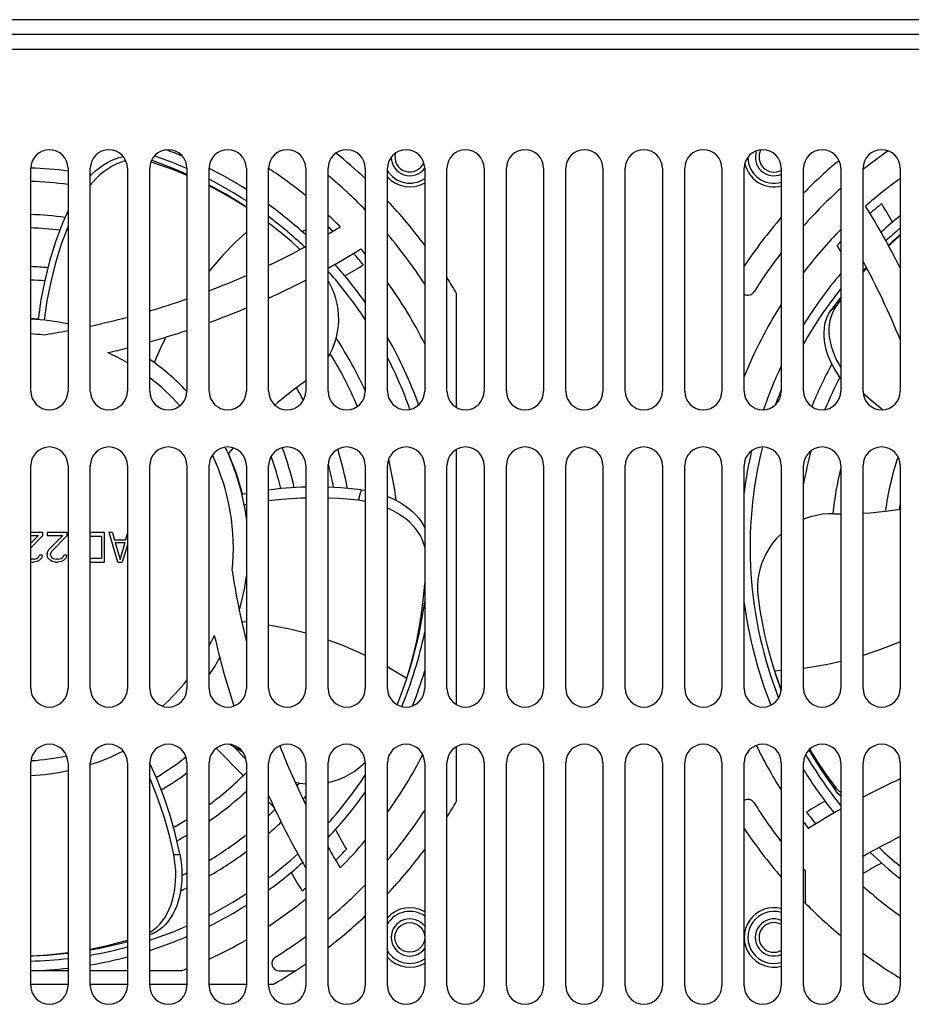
# Model space of a CAD drawing. Header units: millimetres. Extents: x 967 to 2466, y -778 to 1158.
# Tile 13 of 68: x 1712 to 1832, y -550 to -418. Entities that reach past the tile are written whole.
import ezdxf

# ---------------------------------------------------------------- set-up
doc = ezdxf.new("R2010")
doc.units = ezdxf.units.MM
doc.header["$LTSCALE"] = 30.734
doc.layers.get('0').update_dxf_attribs({"linetype": 'CONTINUOUS'})

msp = doc.modelspace()

# ---------------------------------------------------------------- linework, layer by layer
for p, q in [((1949.47, -417.73), (1475.47, -417.73)), ((1949.47, -419.73), (1475.47, -419.73)), ((1898.47, -421.73), (1526.47, -421.73)), ((1713.97, -467.73), (1713.97, -437.73)), ((1718.97, -437.73), (1718.97, -467.73)), ((1721.97, -467.73), (1721.97, -437.73)), ((1726.97, -437.73), (1726.97, -467.73)), ((1729.97, -467.73), (1729.97, -437.73)), ((1734.97, -437.73), (1734.97, -467.73)), ((1737.97, -467.73), (1737.97, -437.73)), ((1742.97, -437.73), (1742.97, -467.73)), ((1745.97, -467.73), (1745.97, -437.73)), ((1750.97, -437.73), (1750.97, -467.73)), ((1753.97, -467.73), (1753.97, -437.73)), ((1758.97, -437.73), (1758.97, -467.73)), ((1761.97, -467.73), (1761.97, -437.73)), ((1766.97, -437.73), (1766.97, -467.73)), ((1769.97, -467.73), (1769.97, -437.73)), ((1774.97, -437.73), (1774.97, -467.73)), ((1777.97, -467.73), (1777.97, -437.73)), ((1782.97, -437.73), (1782.97, -467.73)), ((1785.97, -467.73), (1785.97, -437.73)), ((1790.97, -437.73), (1790.97, -467.73)), ((1793.97, -467.73), (1793.97, -437.73)), ((1798.97, -437.73), (1798.97, -467.73)), ((1801.97, -467.73), (1801.97, -437.73)), ((1806.97, -437.73), (1806.97, -467.73)), ((1809.97, -467.73), (1809.97, -437.73)), ((1814.97, -437.73), (1814.97, -467.73)), ((1817.97, -467.73), (1817.97, -437.73)), ((1822.97, -437.73), (1822.97, -467.73)), ((1825.97, -467.73), (1825.97, -437.73)), ((1830.97, -437.73), (1830.97, -467.73)), ((1826.46, -451.17), (1825.97, -451.72)), ((1771.27, -469.92), (1771.27, -454.58)), ((1822.66, -455.48), (1821.65, -456.86)), ((1822.97, -455.43), (1822.3, -456.34)), ((1822.97, -455.08), (1822.66, -455.48)), ((1822.3, -456.34), (1821.65, -456.86)), ((1741.2, -475.34), (1740.53, -476.15)), ((1771.27, -509.92), (1771.27, -475.54)), ((1713.97, -507.73), (1713.97, -477.73)), ((1718.97, -477.73), (1718.97, -507.73)), ((1721.97, -507.73), (1721.97, -477.73)), ((1726.97, -477.73), (1726.97, -507.73)), ((1729.97, -507.73), (1729.97, -477.73)), ((1734.97, -477.73), (1734.97, -507.73)), ((1737.97, -507.73), (1737.97, -477.73)), ((1742.97, -477.73), (1742.97, -507.73)), ((1745.97, -507.73), (1745.97, -477.73)), ((1750.97, -477.73), (1750.97, -507.73)), ((1753.97, -507.73), (1753.97, -477.73)), ((1758.97, -477.73), (1758.97, -507.73)), ((1761.97, -507.73), (1761.97, -477.73)), ((1766.97, -477.73), (1766.97, -507.73)), ((1769.97, -507.73), (1769.97, -477.73)), ((1774.97, -477.73), (1774.97, -507.73)), ((1777.97, -507.73), (1777.97, -477.73)), ((1782.97, -477.73), (1782.97, -507.73)), ((1785.97, -507.73), (1785.97, -477.73)), ((1790.97, -477.73), (1790.97, -507.73)), ((1793.97, -507.73), (1793.97, -477.73)), ((1798.97, -477.73), (1798.97, -507.73)), ((1801.97, -507.73), (1801.97, -477.73)), ((1806.97, -477.73), (1806.97, -507.73)), ((1809.97, -507.73), (1809.97, -477.73)), ((1814.97, -477.73), (1814.97, -507.73)), ((1817.97, -507.73), (1817.97, -477.73)), ((1822.97, -477.73), (1822.97, -507.73)), ((1825.97, -507.73), (1825.97, -477.73)), ((1830.97, -477.73), (1830.97, -507.73)), ((1742.97, -481.5), (1742.38, -481.61)), ((1758.42, -480.98), (1758.97, -481.06)), ((1742.97, -482.99), (1742.69, -483.04)), ((1822.02, -484.21), (1822.97, -484.21)), ((1715.58, -486.73), (1713.97, -486.73)), ((1715.58, -487.16), (1713.97, -488.81)), ((1713.97, -488.19), (1714.99, -487.16)), ((1713.97, -487.16), (1714.99, -487.16)), ((1715.58, -487.16), (1715.58, -486.73)), ((1716.18, -486.73), (1716.18, -487.16)), ((1718.85, -486.73), (1716.18, -486.73)), ((1716.18, -487.16), (1718.26, -487.16)), ((1716.4, -489.03), (1718.26, -487.16)), ((1718.85, -487.16), (1716.77, -489.28)), ((1718.85, -487.16), (1718.85, -486.73)), ((1721.97, -486.77), (1722.12, -486.73)), ((1722.12, -487.24), (1721.97, -487.28)), ((1723.9, -486.73), (1722.12, -486.73)), ((1722.12, -487.24), (1723.46, -487.24)), ((1723.46, -487.24), (1723.46, -490.22)), ((1723.9, -490.73), (1723.9, -486.73)), ((1725.68, -490.73), (1724.5, -486.73)), ((1724.94, -486.73), (1724.5, -486.73)), ((1724.94, -486.73), (1725.24, -487.75)), ((1726.72, -487.75), (1726.97, -486.92)), ((1726.72, -487.75), (1725.24, -487.75)), ((1725.31, -488.09), (1725.98, -490.39)), ((1725.31, -488.09), (1726.65, -488.09)), ((1725.98, -490.39), (1726.65, -488.09)), ((1726.97, -488.41), (1726.28, -490.73)), ((1714.4, -490.31), (1714.77, -490.22)), ((1714.77, -490.22), (1714.99, -490.05)), ((1714.99, -490.05), (1715.14, -489.79)), ((1715.51, -489.79), (1715.14, -489.79)), ((1715.44, -490.13), (1715.14, -490.48)), ((1715.51, -489.79), (1715.44, -490.13)), ((1716.18, -489.62), (1716.25, -489.28)), ((1716.18, -489.62), (1716.18, -489.79)), ((1716.25, -490.13), (1716.18, -489.79)), ((1716.25, -489.28), (1716.4, -489.03)), ((1716.55, -490.48), (1716.25, -490.13)), ((1716.77, -489.28), (1716.62, -489.62)), ((1716.62, -489.79), (1716.62, -489.62)), ((1716.62, -489.79), (1716.77, -490.05)), ((1716.77, -490.05), (1716.99, -490.22)), ((1716.99, -490.22), (1717.37, -490.31)), ((1717.66, -490.31), (1718.03, -490.22)), ((1718.03, -490.22), (1718.26, -490.05)), ((1718.26, -490.05), (1718.41, -489.79)), ((1718.78, -489.79), (1718.41, -489.79)), ((1718.7, -490.13), (1718.41, -490.48)), ((1718.78, -489.79), (1718.7, -490.13)), ((1721.97, -490.18), (1722.12, -490.22)), ((1723.46, -490.22), (1722.12, -490.22)), ((1713.97, -490.27), (1714.1, -490.31)), ((1714.02, -490.73), (1713.97, -490.72)), ((1714.02, -490.73), (1714.32, -490.73)), ((1714.4, -490.31), (1714.1, -490.31)), ((1714.84, -490.65), (1714.32, -490.73)), ((1715.14, -490.48), (1714.84, -490.65)), ((1716.85, -490.65), (1716.55, -490.48)), ((1717.29, -490.73), (1716.85, -490.65)), ((1717.29, -490.73), (1717.59, -490.73)), ((1717.66, -490.31), (1717.37, -490.31)), ((1718.11, -490.65), (1717.59, -490.73)), ((1718.41, -490.48), (1718.11, -490.65)), ((1722.12, -490.73), (1721.97, -490.7)), ((1722.12, -490.73), (1723.9, -490.73)), ((1725.68, -490.73), (1726.28, -490.73)), ((1742.97, -498.82), (1742.37, -498.76)), ((1814.01, -505.27), (1814.04, -505.35)), ((1814.04, -505.35), (1814.97, -505.28)), ((1814.04, -505.35), (1814.63, -507.06)), ((1814.16, -505.73), (1814.76, -507.49)), ((1764.52, -506.5), (1764.56, -506.39)), ((1814.63, -507.06), (1814.96, -507.93)), ((1814.76, -507.49), (1814.95, -507.98)), ((1738.93, -515.76), (1742.53, -519.46)), ((1741.2, -515.51), (1742.93, -517.29)), ((1771.27, -522.89), (1771.27, -515.54)), ((1713.97, -547.73), (1713.97, -517.73)), ((1718.97, -517.73), (1718.97, -547.73)), ((1721.97, -547.73), (1721.97, -517.73)), ((1726.97, -517.73), (1726.97, -547.73)), ((1729.97, -547.73), (1729.97, -517.73)), ((1734.97, -517.73), (1734.97, -547.73)), ((1737.97, -547.73), (1737.97, -517.73)), ((1742.97, -517.73), (1742.97, -547.73)), ((1745.97, -547.73), (1745.97, -517.73)), ((1750.97, -517.73), (1750.97, -547.73)), ((1753.97, -547.73), (1753.97, -517.73)), ((1758.68, -517.93), (1758.96, -517.65)), ((1758.97, -517.73), (1758.97, -547.73)), ((1761.97, -547.73), (1761.97, -517.73)), ((1766.97, -517.73), (1766.97, -547.73)), ((1769.97, -547.73), (1769.97, -517.73)), ((1774.97, -517.73), (1774.97, -547.73)), ((1777.97, -547.73), (1777.97, -517.73)), ((1782.97, -517.73), (1782.97, -547.73)), ((1785.97, -547.73), (1785.97, -517.73)), ((1790.97, -517.73), (1790.97, -547.73)), ((1793.97, -547.73), (1793.97, -517.73)), ((1798.97, -517.73), (1798.97, -547.73)), ((1801.97, -547.73), (1801.97, -517.73)), ((1806.97, -517.73), (1806.97, -547.73)), ((1809.97, -547.73), (1809.97, -517.73)), ((1814.97, -517.73), (1814.97, -547.73)), ((1817.97, -547.73), (1817.97, -517.73)), ((1822.97, -517.73), (1822.97, -547.73)), ((1825.97, -547.73), (1825.97, -517.73)), ((1830.97, -517.73), (1830.97, -547.73)), ((1821.31, -520.12), (1822.3, -521.51)), ((1822.02, -520.73), (1822.3, -521.51)), ((1745.97, -523), (1746.76, -523.81)), ((1818.22, -536.64), (1818.22, -532.28)), ((1729.97, -540.87), (1729.99, -540.86)), ((1729.97, -540.86), (1729.99, -540.86)), ((1718.97, -545.73), (1713.97, -545.73)), ((1726.97, -545.73), (1721.97, -545.73)), ((1734.19, -545.73), (1729.97, -545.73)), ((1747.4, -545.73), (1749.53, -545.73)), ((1713.97, -547.53), (1718.97, -547.53)), ((1721.97, -547.53), (1726.97, -547.53)), ((1729.97, -547.53), (1734.97, -547.53)), ((1737.97, -547.53), (1742.97, -547.53)), ((1745.97, -547.53), (1746.62, -547.53))]:
    msp.add_line(p, q)
for points in [[(1721.97, -438.74), (1722.16, -438.54), (1722.67, -438.07), (1723.2, -437.65), (1723.73, -437.28), (1724.27, -436.95), (1724.8, -436.67), (1725.34, -436.45), (1725.87, -436.27), (1726.4, -436.14)], [(1726.74, -436.69), (1726.52, -436.75), (1725.98, -436.93), (1725.44, -437.16), (1724.9, -437.45), (1724.37, -437.78), (1723.84, -438.16), (1723.32, -438.58), (1722.82, -439.05), (1722.34, -439.55), (1721.97, -439.98)], [(1734.97, -438.7), (1734.4, -438.45), (1732.81, -437.82), (1731.21, -437.24), (1730.12, -436.88)], [(1734.97, -438.55), (1733.81, -438.04), (1732.19, -437.39), (1730.55, -436.79), (1730.2, -436.67)], [(1742.97, -442.97), (1741.73, -442.16), (1740.2, -441.23), (1738.64, -440.36), (1737.97, -440.01)], [(1742.97, -443), (1742.14, -442.46), (1740.64, -441.55), (1739.12, -440.7), (1737.97, -440.11)], [(1718.97, -443.39), (1718.22, -445.11), (1717.29, -447.64), (1716.49, -450.21), (1715.83, -452.82), (1715.31, -455.45), (1714.94, -458.08)], [(1750.18, -448.65), (1749.03, -447.6), (1747.76, -446.52), (1746.45, -445.47), (1745.97, -445.11)], [(1718.97, -445.49), (1718.97, -445.5), (1718.06, -447.95), (1717.28, -450.46), (1716.64, -453), (1716.13, -455.57), (1715.76, -458.16)], [(1742.97, -446.31), (1741.51, -447.68), (1739.81, -449.44), (1738.19, -451.29), (1737.97, -451.57)], [(1830.97, -446.73), (1829.86, -447.68), (1829.37, -448.13)], [(1830.97, -446.79), (1830.31, -447.36), (1829.4, -448.19)], [(1826.4, -451.06), (1826.04, -451.44), (1825.97, -451.52)], [(1753.97, -463.18), (1754.26, -462.67), (1754.61, -461.93), (1754.89, -461.19), (1755.1, -460.45), (1755.26, -459.71), (1755.36, -458.96), (1755.4, -458.21), (1755.38, -457.44), (1755.31, -456.68), (1755.18, -455.95), (1755.01, -455.24), (1754.77, -454.52), (1754.48, -453.81), (1754.12, -453.11), (1753.97, -452.86)], [(1822.97, -466.01), (1822.81, -465.8), (1822.42, -465.22), (1822.06, -464.62), (1821.73, -464), (1821.44, -463.37), (1821.2, -462.74), (1821.01, -462.12), (1820.87, -461.5), (1820.77, -460.91), (1820.72, -460.33), (1820.72, -459.76), (1820.76, -459.23), (1820.84, -458.71), (1820.97, -458.21), (1821.15, -457.74), (1821.37, -457.28), (1821.65, -456.86)], [(1822.3, -456.34), (1822.02, -456.78), (1821.79, -457.25), (1821.62, -457.74), (1821.49, -458.24), (1821.41, -458.77), (1821.37, -459.3), (1821.38, -459.87), (1821.43, -460.45), (1821.54, -461.05), (1821.69, -461.66), (1821.88, -462.28), (1822.13, -462.91), (1822.41, -463.53), (1822.74, -464.14), (1822.97, -464.52)], [(1732.17, -460.41), (1731.55, -461.64), (1730.56, -463.87)], [(1750.97, -466.35), (1749.1, -467.71), (1747.2, -469.24), (1746.8, -469.59)], [(1825.98, -467.98), (1827.36, -469.19), (1828.67, -470.22)], [(1750.97, -480.64), (1750.34, -480.65), (1747.66, -480.83), (1745.97, -481.03)], [(1758.42, -480.98), (1755.73, -480.73), (1753.97, -480.65)], [(1750.97, -482.11), (1750.31, -482.12), (1747.75, -482.29), (1745.97, -482.5)], [(1758.03, -482.41), (1755.46, -482.18), (1753.97, -482.12)], [(1758.29, -481.46), (1758.16, -481.94), (1758.1, -482.17), (1758.03, -482.41)], [(1758.42, -480.98), (1758.36, -481.22), (1758.29, -481.46)], [(1761.97, -481.88), (1762.57, -482.13), (1763.2, -482.44), (1763.8, -482.78), (1764.36, -483.15), (1764.89, -483.54), (1765.36, -483.95), (1765.79, -484.38), (1766.17, -484.82), (1766.51, -485.27), (1766.79, -485.73), (1766.97, -486.09)], [(1758.97, -482.56), (1758.75, -482.52), (1758.03, -482.41)], [(1766.97, -488.71), (1766.94, -488.55), (1766.79, -488.05), (1766.6, -487.56), (1766.36, -487.09), (1766.07, -486.64), (1765.73, -486.18), (1765.34, -485.75), (1764.91, -485.32), (1764.43, -484.92), (1763.9, -484.53), (1763.34, -484.17), (1762.74, -483.84), (1762.12, -483.53), (1761.97, -483.47)], [(1825.97, -484.13), (1826.92, -484.08), (1829.34, -483.84), (1830.97, -483.59)], [(1822.02, -484.21), (1821.26, -484.22), (1820.48, -484.29), (1819.69, -484.43), (1818.89, -484.63), (1818.1, -484.91), (1817.97, -484.97)], [(1814.97, -486.9), (1814.8, -487.05), (1814.28, -487.6), (1813.8, -488.19), (1813.36, -488.82), (1812.97, -489.48), (1812.64, -490.14), (1812.36, -490.82), (1812.13, -491.54), (1811.96, -492.29), (1811.83, -493.07), (1811.77, -493.87), (1811.77, -494.67), (1811.84, -495.48)], [(1764.56, -506.39), (1765.07, -504.7), (1765.52, -503.02), (1765.91, -501.34), (1766.24, -499.66), (1766.52, -497.96), (1766.74, -496.27), (1766.91, -494.58), (1766.97, -493.62)], [(1811.84, -495.48), (1812.08, -497.18), (1812.37, -498.85), (1812.71, -500.51), (1813.1, -502.14), (1813.54, -503.75), (1814.01, -505.27)], [(1764.78, -505.73), (1765.32, -503.94), (1765.8, -502.17), (1766.21, -500.42), (1766.56, -498.67), (1766.86, -496.9), (1766.97, -496.07)], [(1750.97, -500.3), (1748.84, -499.76), (1746.43, -499.28), (1745.97, -499.21)], [(1758.97, -503.28), (1758.13, -502.87), (1755.87, -501.92), (1753.97, -501.23)], [(1825.97, -503.26), (1826.03, -503.24), (1828.38, -502.45), (1830.68, -501.55), (1830.97, -501.42)], [(1817.97, -504.98), (1818.85, -504.87), (1821.25, -504.45), (1822.97, -504.06)], [(1764.56, -506.39), (1762.48, -505.11), (1761.97, -504.83)], [(1763.27, -509.92), (1763.46, -509.46), (1764.03, -507.93), (1764.52, -506.5)], [(1742.54, -516.34), (1741.7, -515.8), (1740.73, -515.25)], [(1818.69, -515.97), (1819.4, -517.19), (1820.34, -518.68), (1821.31, -520.12)], [(1818.79, -515.88), (1819.17, -516.51), (1820.08, -517.96), (1821.04, -519.38), (1822.02, -520.73)], [(1734.04, -530.04), (1733.45, -527.41), (1732.72, -524.81), (1731.85, -522.25), (1730.86, -519.76), (1729.97, -517.84)], [(1753.97, -520.38), (1754.05, -520.37), (1754.79, -520.17), (1755.51, -519.92), (1756.21, -519.61), (1756.86, -519.27), (1757.49, -518.88), (1758.09, -518.43), (1758.68, -517.93)], [(1733.2, -530.08), (1732.62, -527.53), (1731.91, -525), (1731.07, -522.53), (1730.1, -520.09), (1729.97, -519.81)], [(1749.54, -520.34), (1750.2, -520.48), (1750.97, -520.57)], [(1822.02, -520.73), (1822.35, -521.13), (1822.72, -521.49), (1822.97, -521.68)], [(1822.97, -522.23), (1822.62, -521.9), (1822.3, -521.51)], [(1729.97, -540.53), (1730.1, -540.46), (1730.53, -540.17), (1730.94, -539.83), (1731.31, -539.46), (1731.65, -539.04), (1731.98, -538.58), (1732.28, -538.08), (1732.55, -537.53), (1732.79, -536.95), (1732.99, -536.33), (1733.16, -535.68), (1733.3, -535.01), (1733.39, -534.32), (1733.45, -533.63), (1733.47, -532.93), (1733.46, -532.23), (1733.41, -531.51), (1733.32, -530.8), (1733.2, -530.08)], [(1734.04, -530.04), (1734.16, -530.77), (1734.25, -531.5), (1734.3, -532.22), (1734.31, -532.94), (1734.29, -533.64), (1734.22, -534.34), (1734.12, -535.04), (1733.98, -535.71), (1733.81, -536.36), (1733.6, -536.98), (1733.36, -537.56), (1733.08, -538.1), (1732.78, -538.6), (1732.45, -539.06), (1732.11, -539.47), (1731.73, -539.83), (1731.33, -540.16), (1730.91, -540.44), (1730.46, -540.68), (1729.99, -540.86)], [(1733.2, -530.08), (1733.34, -530.07), (1733.48, -530.06)], [(1733.48, -530.06), (1733.76, -530.06), (1733.9, -530.05), (1734.04, -530.04)], [(1721.97, -542.79), (1722.58, -542.67), (1724.27, -542.3), (1725.94, -541.88), (1726.97, -541.58)], [(1721.97, -542.9), (1723.26, -542.66), (1724.99, -542.29), (1726.69, -541.86), (1726.97, -541.78)], [(1713.97, -543.69), (1715.66, -543.61), (1717.4, -543.46), (1718.97, -543.27)], [(1713.97, -543.71), (1714.33, -543.7), (1716.16, -543.61), (1717.95, -543.46), (1718.97, -543.34)]]:
    msp.add_lwpolyline(points)
msp.add_circle((1764.97, -541.23), 2)
for centre, radius, start, end in [((1716.47, -437.73), 2.5, 0, 180), ((1724.47, -437.73), 2.5, 0, 180), ((1732.47, -437.73), 2.5, 0, 180), ((1712.47, -488.73), 57, 67.3701, 69.7906), ((1740.47, -437.73), 2.5, 0, 180), ((1748.47, -437.73), 2.5, 0, 180), ((1756.47, -437.73), 2.5, 0, 180), ((1712.47, -488.73), 68, 46.8529, 51.2595), ((1764.47, -437.73), 2.5, 0, 180), ((1764.97, -436.23), 2, 163.758, 339.2681), ((1772.47, -437.73), 2.5, 0, 180), ((1780.47, -437.73), 2.5, 0, 180), ((1788.47, -437.73), 2.5, 0, 180), ((1796.47, -437.73), 2.5, 0, 180), ((1804.47, -437.73), 2.5, 0, 180), ((1812.47, -437.73), 2.5, 0, 180), ((1813.97, -436.23), 2.5, 160.0924, 293.6146), ((1813.97, -436.23), 2, 150.3367, 300.0317), ((1820.47, -437.73), 2.5, 0, 180), ((1866.47, -488.73), 65, 124.8409, 128.5525), ((1828.47, -437.73), 2.5, 0, 180), ((1712.47, -488.73), 55.7, 66.1936, 71.0003), ((1764.97, -436.23), 2.5, 180, 323.2244), ((1813.97, -436.23), 4, 192.0656, 284.4885), ((1813.97, -436.23), 3.5, 180, 286.607), ((1866.47, -488.73), 68, 130.0344, 135.5063), ((1712.47, -488.73), 51.05, 82.6824, 88.3153), ((1712.47, -488.73), 51.05, 79.1303, 79.2712), ((1712.47, -488.73), 57, 57.6435, 63.4216), ((1712.47, -488.73), 61, 50.8545, 56.6844), ((1764.97, -436.23), 3.5, 210.8936, 304.875), ((1712.47, -488.73), 49.25, 82.4131, 88.254), ((1712.47, -488.73), 55.7, 56.7877, 62.7469), ((1712.47, -488.73), 65, 44.3129, 50.321), ((1764.97, -436.23), 4, 221.3494, 300.0393), ((1866.47, -488.73), 61, 125.5957, 131.1623), ((1866.47, -488.73), 65, 132.0147, 138.2704), ((1712.47, -488.73), 68, 36.7246, 43.2793), ((1866.47, -488.73), 59.86, 129.4127, 131.3528), ((1729.3, -502.45), 115.88, 29.7316, 31.1627), ((1712.47, -488.73), 57, 47.5117, 54.0017), ((1729.3, -502.45), 113.88, 26.7784, 31.5831), ((1712.47, -488.73), 44.8, 82.1966, 88.0804), ((1712.47, -488.73), 55.7, 46.5137, 53.0223), ((1712.47, -488.73), 61, 45, 47.1259), ((1866.47, -488.73), 68, 139.2317, 146.2012), ((1866.47, -488.73), 57, 128.5354, 131.9161), ((1712.47, -488.73), 43, 82.7865, 88.0001), ((1698.75, -351.57), 107.88, 298.6462, 298.9503), ((1712.47, -488.73), 59.86, 45.2759, 46.1065), ((1698.75, -351.57), 109.88, 300.1739, 301.1585), ((1866.47, -488.73), 61, 135.498, 142.6732), ((1866.47, -488.73), 55.7, 129.6064, 132.2371), ((1712.47, -488.73), 65, 33.0013, 40.388), ((1866.47, -488.73), 59.86, 136.613, 137.2664), ((1698.75, -351.57), 109.88, 295.4565, 298.3791), ((1698.75, -351.57), 113.88, 299.0077, 301.5831), ((1712.47, -488.73), 61, 40.3174, 41.1623), ((1866.47, -488.73), 65, 142.4124, 148.0473), ((1729.3, -502.45), 107.88, 29.749, 30.2442), ((1712.47, -488.73), 59.86, 39.4127, 41.3528), ((1866.47, -488.73), 55.7, 136.5137, 136.6473), ((1729.3, -502.45), 109.88, 22.2967, 28.378), ((1712.47, -488.73), 37.8, 84.2502, 87.7247), ((1712.47, -488.73), 55.7, 33.3782, 41.8121), ((1712.47, -488.73), 57, 35.3106, 41.9161), ((1698.75, -351.57), 115.88, 299.7316, 301.1627), ((1712.47, -488.73), 36, 84.6689, 87.611), ((1698.75, -351.57), 109.88, 290.9165, 293.7344), ((1698.75, -351.57), 113.88, 294.4978, 297.2966), ((1712.47, -488.73), 61, 26.6675, 35.7509), ((1712.47, -488.73), 68, 30.1509, 32.2647), ((1866.47, -488.73), 57, 139.7663, 148.3375), ((1810.47, -453.8), 1, 239.9434, 328.0473), ((1866.47, -488.73), 55.7, 141.3754, 150.5815), ((1698.75, -351.57), 109.88, 286.5104, 289.2494), ((1698.75, -351.57), 113.88, 290.1464, 292.8522), ((1866.47, -488.73), 61, 147.6073, 157.8851), ((1712.47, -488.73), 30.8, 85.3932, 87.2072), ((1712.47, -488.73), 30.75, 77.7933, 87.2037), ((1698.75, -351.57), 109.88, 282.2026, 284.8839), ((1698.75, -351.57), 109.88, 278.8169, 280.6059), ((1698.75, -351.57), 113.88, 285.9142, 288.5486), ((1712.47, -488.73), 28.75, 83.7669, 87.0093), ((1712.47, -488.73), 51.05, 24.325, 33.4292), ((1712.47, -488.73), 57, 19.6349, 29.694), ((1698.75, -351.57), 113.88, 282.9793, 284.3514), ((1712.47, -488.73), 28.75, 59.696, 65.6434), ((1712.47, -488.73), 30.75, 43.0257, 55.298), ((1712.47, -488.73), 49.25, 22.6486, 31.9399), ((1712.47, -488.73), 55.7, 19.4624, 27.2633), ((1866.47, -488.73), 57, 154.6642, 161.0499), ((1866.47, -488.73), 51.05, 151.1171, 158.2304), ((1712.47, -488.73), 28.75, 41.4671, 52.4834), ((1866.47, -488.73), 49.25, 152.3384, 157.8942), ((1712.47, -488.73), 43, 27.381, 29.9569), ((1866.47, -488.73), 55.7, 157.6406, 159.824), ((1716.47, -467.73), 2.5, 180, 360), ((1724.47, -467.73), 2.5, 180, 360), ((1732.47, -467.73), 2.5, 180, 360), ((1740.47, -467.73), 2.5, 180, 360), ((1748.47, -467.73), 2.5, 180, 360), ((1756.47, -467.73), 2.5, 180, 360), ((1764.47, -467.73), 2.5, 180, 360), ((1772.47, -467.73), 2.5, 180, 360), ((1780.47, -467.73), 2.5, 180, 360), ((1788.47, -467.73), 2.5, 180, 360), ((1796.47, -467.73), 2.5, 180, 360), ((1804.47, -467.73), 2.5, 180, 360), ((1812.47, -467.73), 2.5, 180, 360), ((1820.47, -467.73), 2.5, 180, 360), ((1828.47, -467.73), 2.5, 180, 360), ((1716.47, -477.73), 2.5, 0, 180), ((1724.47, -477.73), 2.5, 0, 180), ((1732.47, -477.73), 2.5, 0, 180), ((1740.47, -477.73), 2.5, 0, 180), ((1712.47, -488.73), 30.75, 7.2235, 25.991), ((1748.47, -477.73), 2.5, 0, 180), ((1712.47, -488.73), 37.8, 12.2494, 20.7822), ((1756.47, -477.73), 2.5, 0, 180), ((1712.47, -488.73), 44.8, 10.1927, 17.1316), ((1764.47, -477.73), 2.5, 0, 180), ((1772.47, -477.73), 2.5, 0, 180), ((1780.47, -477.73), 2.5, 0, 180), ((1788.47, -477.73), 2.5, 0, 180), ((1796.47, -477.73), 2.5, 0, 180), ((1804.47, -477.73), 2.5, 0, 180), ((1812.47, -477.73), 2.5, 0, 180), ((1866.47, -488.73), 55.7, 165.9691, 201.3702), ((1820.47, -477.73), 2.5, 0, 180), ((1828.47, -477.73), 2.5, 0, 180), ((1712.47, -488.73), 28.75, 353.7669, 25.5557), ((1712.47, -488.73), 30.8, 13.3969, 24.1925), ((1712.47, -488.73), 36, 12.6691, 19.9017), ((1712.47, -488.73), 51.05, 7.1266, 13.4139), ((1866.47, -488.73), 57, 166.7948, 172.5528), ((1866.47, -488.73), 49.25, 164.682, 170.0342), ((1866.47, -488.73), 37.8, 161.2305, 172.6173), ((1712.47, -488.73), 43, 10.7875, 15.0534), ((1866.47, -488.73), 44.8, 166.1649, 174.1908), ((1866.47, -488.73), 36, 170.6236, 171.8208), ((1849.63, -475.01), 109.88, 188.8169, 193.8671), ((1712.47, -488.73), 30.75, 343.9532, 352.793), ((1866.47, -488.73), 57, 187.5425, 201.8772), ((1712.47, -488.73), 28.75, 332.5015, 335.6434), ((1849.63, -475.01), 113.88, 192.9793, 197.9414), ((1712.47, -488.73), 55.7, 337.3711, 348.1443), ((1712.47, -488.73), 30.75, 326.0609, 331.116), ((1712.47, -488.73), 57, 337.9869, 343.0228), ((1712.47, -488.73), 28.75, 311.9608, 321.5259), ((1716.47, -507.73), 2.5, 180, 360), ((1724.47, -507.73), 2.5, 180, 360), ((1732.47, -507.73), 2.5, 180, 360), ((1740.47, -507.73), 2.5, 180, 360), ((1748.47, -507.73), 2.5, 180, 360), ((1756.47, -507.73), 2.5, 180, 360), ((1764.47, -507.73), 2.5, 180, 360), ((1772.47, -507.73), 2.5, 180, 360), ((1780.47, -507.73), 2.5, 180, 360), ((1788.47, -507.73), 2.5, 180, 360), ((1796.47, -507.73), 2.5, 180, 360), ((1804.47, -507.73), 2.5, 180, 360), ((1812.47, -507.73), 2.5, 180, 360), ((1820.47, -507.73), 2.5, 180, 360), ((1828.47, -507.73), 2.5, 180, 360), ((1716.47, -517.73), 2.5, 0, 180), ((1724.47, -517.73), 2.5, 0, 180), ((1732.47, -517.73), 2.5, 0, 180), ((1740.47, -517.73), 2.5, 0, 180), ((1748.47, -517.73), 2.5, 0, 180), ((1756.47, -517.73), 2.5, 0, 180), ((1764.47, -517.73), 2.5, 0, 180), ((1772.47, -517.73), 2.5, 0, 180), ((1780.47, -517.73), 2.5, 0, 180), ((1788.47, -517.73), 2.5, 0, 180), ((1796.47, -517.73), 2.5, 0, 180), ((1804.47, -517.73), 2.5, 0, 180), ((1812.47, -517.73), 2.5, 0, 180), ((1866.47, -488.73), 61, 205.9128, 212.4034), ((1820.47, -517.73), 2.5, 0, 180), ((1828.47, -517.73), 2.5, 0, 180), ((1712.47, -488.73), 30.75, 288.0025, 296.9371), ((1849.63, -475.01), 109.88, 201.5915, 206.0988), ((1712.47, -488.73), 61, 324.2505, 332.7883), ((1866.47, -488.73), 55.7, 210.0103, 218.6246), ((1712.47, -488.73), 28.75, 273.0309, 282.676), ((1712.47, -488.73), 36, 300.668, 308.4241), ((1712.47, -488.73), 30.75, 272.7966, 282.2086), ((1712.47, -488.73), 37.8, 300.2468, 306.5466), ((1712.47, -488.73), 43, 306.3911, 315.1836), ((1712.47, -488.73), 55.7, 318.1879, 326.6218), ((1866.47, -488.73), 57, 211.6882, 218.8467), ((1712.47, -488.73), 49.25, 319.272, 319.8745), ((1880.19, -625.9), 116.88, 114.9076, 117.6397), ((1712.47, -488.73), 44.8, 304.6959, 312.9299), ((1712.47, -488.73), 57, 316.725, 324.6813), ((1849.63, -475.01), 113.88, 204.4501, 209.943), ((1712.47, -488.73), 51.05, 318.3816, 318.9711), ((1712.47, -488.73), 68, 327.7353, 329.8491), ((1810.47, -523.66), 1, 31.9296, 120.0559), ((1866.47, -488.73), 65, 211.9531, 217.5912), ((1880.19, -625.9), 118.88, 119.9505, 121.3352), ((1712.47, -488.73), 49.25, 312.8784, 314.2772), ((1712.47, -488.73), 65, 319.6121, 326.999), ((1866.47, -488.73), 59.86, 216.521, 218.4467), ((1880.19, -625.9), 116.88, 119.3142, 121.7938), ((1712.47, -488.73), 43, 298.7902, 301.5577), ((1712.47, -488.73), 51.05, 311.0262, 313.6044), ((1866.47, -488.73), 61, 217.3136, 218.3162), ((1849.63, -475.01), 107.88, 208.6462, 210.2442), ((1866.47, -488.73), 68, 213.7988, 220.7683), ((1712.47, -488.73), 44.8, 298.1951, 300.16), ((1712.47, -488.73), 49.25, 301.1938, 308.2702), ((1712.47, -488.73), 61, 315, 319.6706), ((1880.19, -625.9), 109.88, 116.6123, 119.5717), ((1712.47, -488.73), 51.05, 299.9792, 306.7042), ((1712.47, -488.73), 55.7, 306.9777, 312.2371), ((1849.63, -475.01), 109.88, 209.4565, 211.1585), ((1712.47, -488.73), 59.86, 315.2759, 317.2664), ((1712.47, -488.73), 68, 316.7207, 323.2754), ((1866.47, -488.73), 57, 226.0744, 231.4732), ((1866.47, -488.73), 55.7, 226.5137, 230.3936), ((1712.47, -488.73), 57, 306.007, 311.9161), ((1880.19, -625.9), 107.88, 118.6462, 120.1715), ((1712.47, -488.73), 49.25, 296.3349, 297.1958), ((1849.63, -475.01), 115.88, 209.7316, 211.1627), ((1866.47, -488.73), 65, 221.7371, 222.0716), ((1712.47, -488.73), 51.05, 295.125, 296.1568), ((1712.47, -488.73), 59.86, 309.4127, 310.0308), ((1712.47, -488.73), 65, 309.6791, 315.6871), ((1866.47, -488.73), 61, 228.3888, 234.4078), ((1712.47, -488.73), 55.7, 297.2531, 303.2123), ((1712.47, -488.73), 61, 303.3138, 309.1419), ((1866.47, -488.73), 68, 224.4937, 230.2223), ((1712.47, -488.73), 57, 296.5829, 302.3603), ((1764.97, -541.23), 4, 59.9553, 138.6555), ((1764.97, -541.23), 3.5, 55.1177, 149.1049), ((1813.97, -541.23), 4, 75.5117, 284.4885), ((1813.97, -541.23), 3.5, 73.3973, 286.607), ((1712.47, -488.73), 68, 307.6187, 313.1471), ((1764.97, -541.23), 2.5, 36.7735, 323.2342), ((1813.97, -541.23), 2.5, 66.3805, 293.6146), ((1813.97, -541.23), 2, 59.963, 300.0317), ((1712.47, -488.73), 55.7, 288.3139, 293.8333), ((1712.47, -488.73), 57, 287.8843, 293.2539), ((1712.47, -488.73), 61, 294.7172, 300.0084), ((1712.47, -488.73), 65, 301.9521, 306.3308), ((1712.47, -488.73), 55.7, 279.8223, 285.0918), ((1764.97, -541.23), 3.5, 210.8936, 304.875), ((1712.47, -488.73), 55.7, 271.5437, 276.703), ((1712.47, -488.73), 57, 279.5969, 284.74), ((1747.4, -544.73), 1, 121.9939, 270), ((1764.97, -541.23), 4, 221.3494, 300.0393), ((1866.47, -488.73), 68, 233.4448, 238.5234), ((1712.47, -488.73), 57, 271.5084, 276.5498), ((1712.47, -488.73), 61, 290.8644, 291.6505), ((1712.47, -488.73), 68, 300.1509, 304.4851), ((1716.47, -547.73), 2.5, 180, 360), ((1724.47, -547.73), 2.5, 180, 360), ((1732.47, -547.73), 2.5, 180, 360), ((1740.47, -547.73), 2.5, 180, 360), ((1748.47, -547.73), 2.5, 180, 360), ((1756.47, -547.73), 2.5, 180, 360), ((1764.47, -547.73), 2.5, 180, 360), ((1772.47, -547.73), 2.5, 180, 360), ((1780.47, -547.73), 2.5, 180, 360), ((1788.47, -547.73), 2.5, 180, 360), ((1796.47, -547.73), 2.5, 180, 360), ((1804.47, -547.73), 2.5, 180, 360), ((1812.47, -547.73), 2.5, 180, 360), ((1820.47, -547.73), 2.5, 180, 360), ((1828.47, -547.73), 2.5, 180, 360)]:
    msp.add_arc(centre, radius, start, end)

doc.saveas('drawing.dxf')
